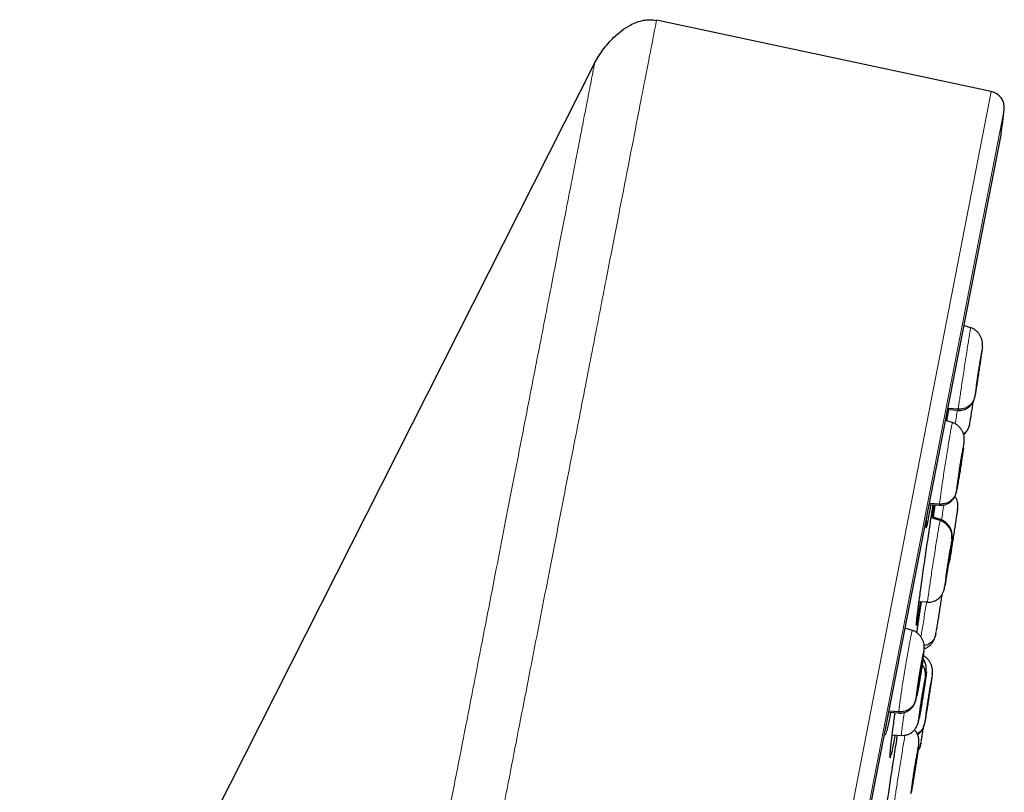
# Model space of a CAD drawing. Header units: millimetres. Extents: x 8 to 2385, y 12 to 2606.
# Tile 154 of 156: x 1646 to 1676, y 1887 to 1911. Entities that reach past the tile are written whole.
import ezdxf

# ---------------------------------------------------------------- set-up
doc = ezdxf.new("R2010")
doc.units = ezdxf.units.MM

msp = doc.modelspace()

# ---------------------------------------------------------------- linework, layer by layer
at = {"color": 7, "linetype": 'Continuous', "lineweight": 30}
for p, q in [((1675.769, 1908.444), (1665.578, 1910.611)), ((1663.694, 1909.305), (1630.677, 1844.01)), ((1658.607, 1817.304), (1676.066, 1907.123)), ((1675.139, 1901.25), (1674.937, 1901.315)), ((1675.138, 1901.244), (1675.139, 1901.25)), ((1675.451, 1900.358), (1675.45, 1900.346)), ((1674.415, 1898.416), (1674.461, 1898.756)), ((1674.443, 1898.758), (1674.757, 1898.736)), ((1674.76, 1898.766), (1674.447, 1898.788)), ((1674.399, 1898.419), (1674.423, 1898.606)), ((1674.757, 1898.742), (1674.756, 1898.736)), ((1674.583, 1898.36), (1674.376, 1898.427)), ((1674.582, 1898.354), (1674.585, 1898.36)), ((1674.943, 1897.762), (1674.944, 1897.79)), ((1674.894, 1897.468), (1674.894, 1897.456)), ((1674.674, 1896.095), (1674.659, 1896.112)), ((1673.879, 1895.869), (1674.195, 1895.847)), ((1674.193, 1895.878), (1673.885, 1895.9)), ((1674.01, 1895.48), (1674.062, 1895.856)), ((1674.196, 1895.853), (1674.193, 1895.847)), ((1674.208, 1895.378), (1673.938, 1895.464)), ((1674.217, 1895.412), (1673.944, 1895.501)), ((1674.512, 1894.195), (1674.462, 1894.055)), ((1674.478, 1894.101), (1674.516, 1894.201)), ((1674.391, 1893.634), (1674.388, 1893.622)), ((1673.506, 1891.963), (1673.644, 1892.91)), ((1673.572, 1892.916), (1673.827, 1892.898)), ((1673.488, 1892.222), (1673.488, 1892.226)), ((1673.365, 1892.029), (1673.146, 1892.1)), ((1673.364, 1892.023), (1673.368, 1892.029)), ((1673.724, 1891.431), (1673.727, 1891.48)), ((1673.672, 1891.138), (1673.672, 1891.126)), ((1673.927, 1890.404), (1673.926, 1890.393)), ((1672.649, 1889.541), (1672.958, 1889.52)), ((1672.955, 1889.551), (1672.655, 1889.572)), ((1672.962, 1889.525), (1672.958, 1889.519)), ((1673.614, 1889.628), (1673.605, 1889.629)), ((1673.575, 1889.362), (1673.545, 1889.283)), ((1672.754, 1888.857), (1673.034, 1888.837)), ((1673.561, 1888.559), (1673.563, 1888.586)), ((1673.512, 1888.265), (1673.512, 1888.254))]:
    msp.add_line(p, q, dxfattribs=at)
at = {"color": 252, "linetype": 'Continuous', "lineweight": 0}
for p, q in [((1657.837, 1816.19), (1675.769, 1908.444)), ((1676.162, 1907.895), (1658.406, 1816.552)), ((1658.599, 1817.27), (1676.072, 1907.158)), ((1674.355, 1893.388), (1674.344, 1893.33))]:
    msp.add_line(p, q, dxfattribs=at)
at = {"color": 7, "linetype": 'Continuous', "lineweight": 30}
for centre, radius, start, end in [((1675.665, 1907.955), 0.5, 353.0949, 78), ((1029.332, 1986.229), 651.556, 353.029522, 353.094856), ((1675.576, 1907.218), 0.5, 349, 353.0295)]:
    msp.add_arc(centre, radius, start, end, dxfattribs=at)
at = {"color": 252, "linetype": 'Continuous', "lineweight": 0}
for points, knots in [([(1665.578, 1910.611), (1665.574, 1910.588), (1665.565, 1910.544), (1665.495, 1910.183), (1665.383, 1909.608), (1665.226, 1908.802), (1665.027, 1907.775), (1664.785, 1906.529), (1664.501, 1905.071), (1664.178, 1903.41), (1663.817, 1901.552), (1663.42, 1899.508), (1662.988, 1897.287), (1662.524, 1894.9), (1662.031, 1892.361), (1661.51, 1889.681), (1660.964, 1886.873), (1660.396, 1883.953), (1659.809, 1880.934), (1659.206, 1877.832), (1658.59, 1874.661), (1657.964, 1871.439), (1657.331, 1868.182), (1656.694, 1864.904), (1656.056, 1861.624), (1655.421, 1858.358), (1654.792, 1855.121), (1654.172, 1851.93), (1653.563, 1848.801), (1652.97, 1845.75), (1652.395, 1842.791), (1651.841, 1839.941), (1651.311, 1837.213), (1650.807, 1834.62), (1650.332, 1832.177), (1649.888, 1829.894), (1649.478, 1827.784), (1649.104, 1825.857), (1648.766, 1824.122), (1648.469, 1822.592), (1648.209, 1821.256), (1648.072, 1820.548), (1648.003, 1820.194)], [0, 0, 0, 0, 0.025, 0.05, 0.075, 0.1, 0.125, 0.15, 0.175, 0.2, 0.225, 0.25, 0.275, 0.3, 0.325, 0.35, 0.375, 0.4, 0.425, 0.45, 0.475, 0.5, 0.525, 0.55, 0.575, 0.6, 0.625, 0.65, 0.675, 0.7, 0.725, 0.75, 0.775, 0.8, 0.825, 0.85, 0.875, 0.9, 0.925, 0.95, 0.975, 1, 1, 1, 1]), ([(1646.546, 1821.084), (1646.584, 1821.28), (1646.661, 1821.673), (1646.792, 1822.347), (1646.934, 1823.078), (1647.089, 1823.874), (1647.254, 1824.726), (1647.43, 1825.632), (1647.616, 1826.589), (1647.813, 1827.602), (1648.022, 1828.676), (1648.242, 1829.811), (1648.474, 1831.006), (1648.716, 1832.252), (1648.968, 1833.547), (1649.228, 1834.882), (1649.494, 1836.253), (1649.767, 1837.658), (1650.048, 1839.102), (1650.338, 1840.592), (1650.636, 1842.127), (1650.943, 1843.706), (1651.256, 1845.317), (1651.575, 1846.958), (1651.897, 1848.616), (1652.223, 1850.289), (1652.55, 1851.974), (1652.881, 1853.678), (1653.218, 1855.409), (1653.559, 1857.165), (1653.905, 1858.943), (1654.252, 1860.729), (1654.6, 1862.521), (1654.947, 1864.304), (1655.291, 1866.076), (1655.633, 1867.833), (1655.973, 1869.583), (1656.313, 1871.334), (1656.653, 1873.082), (1656.992, 1874.825), (1657.327, 1876.551), (1657.659, 1878.256), (1657.984, 1879.929), (1658.303, 1881.567), (1658.614, 1883.169), (1658.92, 1884.743), (1659.222, 1886.296), (1659.519, 1887.825), (1659.811, 1889.327), (1660.095, 1890.789), (1660.371, 1892.21), (1660.637, 1893.579), (1660.893, 1894.894), (1661.138, 1896.155), (1661.374, 1897.368), (1661.601, 1898.538), (1661.82, 1899.663), (1662.029, 1900.739), (1662.227, 1901.759), (1662.414, 1902.719), (1662.588, 1903.614), (1662.749, 1904.443), (1662.898, 1905.206), (1663.034, 1905.907), (1663.158, 1906.547), (1663.271, 1907.125), (1663.37, 1907.639), (1663.457, 1908.086), (1663.531, 1908.464), (1663.591, 1908.772), (1663.637, 1909.01), (1663.67, 1909.179), (1663.69, 1909.285), (1663.693, 1909.298), (1663.694, 1909.305)], [0, 0, 0, 0, 0.013945, 0.02789, 0.041835, 0.055781, 0.069728, 0.083426, 0.097126, 0.110826, 0.124528, 0.138481, 0.152437, 0.166395, 0.180356, 0.194319, 0.208035, 0.221754, 0.235476, 0.249202, 0.263181, 0.277165, 0.291153, 0.305146, 0.319147, 0.332905, 0.346672, 0.360448, 0.374234, 0.388281, 0.402337, 0.416398, 0.430461, 0.444524, 0.458331, 0.472132, 0.485923, 0.499702, 0.513718, 0.527724, 0.541722, 0.555714, 0.569704, 0.583443, 0.597184, 0.610928, 0.624677, 0.638684, 0.652696, 0.666713, 0.680732, 0.694752, 0.708523, 0.722296, 0.73607, 0.749845, 0.763872, 0.777899, 0.791927, 0.805955, 0.819984, 0.833763, 0.847543, 0.861323, 0.875104, 0.88909, 0.903078, 0.917066, 0.931055, 0.945045, 0.958784, 0.972523, 0.986262, 1, 1, 1, 1]), ([(1674.76, 1898.766), (1674.763, 1898.789), (1674.769, 1898.834), (1674.788, 1898.962), (1674.812, 1899.125), (1674.841, 1899.322), (1674.874, 1899.545), (1674.91, 1899.784), (1674.948, 1900.032), (1674.986, 1900.278), (1675.022, 1900.513), (1675.056, 1900.73), (1675.085, 1900.917), (1675.109, 1901.069), (1675.126, 1901.177), (1675.136, 1901.237), (1675.137, 1901.242), (1675.138, 1901.244)], [0, 0, 0, 0, 0.069144, 0.138191, 0.207269, 0.276323, 0.345368, 0.414355, 0.483308, 0.55235, 0.621391, 0.690339, 0.759326, 0.828371, 0.897425, 0.966504, 1, 1, 1, 1]), ([(1675.269, 1899.164), (1675.272, 1899.184), (1675.277, 1899.224), (1675.295, 1899.344), (1675.318, 1899.499), (1675.346, 1899.683), (1675.376, 1899.882), (1675.406, 1900.083), (1675.436, 1900.271), (1675.461, 1900.435), (1675.481, 1900.564), (1675.495, 1900.647), (1675.501, 1900.683), (1675.498, 1900.663), (1675.497, 1900.652)], [0, 0, 0, 0, 0.083336, 0.166669, 0.250003, 0.333337, 0.416668, 0.499999, 0.583332, 0.66666, 0.749995, 0.83333, 0.916665, 1, 1, 1, 1]), ([(1675.272, 1899.176), (1675.27, 1899.162), (1675.265, 1899.132), (1675.268, 1899.153), (1675.269, 1899.164)], [0, 0, 0, 0, 0.4816525, 1, 1, 1, 1]), ([(1674.756, 1898.736), (1674.756, 1898.735), (1674.754, 1898.727), (1674.757, 1898.748), (1674.76, 1898.766)], [0, 0, 0, 0, 0.125154, 1, 1, 1, 1]), ([(1674.672, 1898.324), (1674.681, 1898.378), (1674.699, 1898.495), (1674.722, 1898.641), (1674.736, 1898.731), (1674.738, 1898.741)], [0, 0, 0, 0, 0.42918, 0.934851, 1, 1, 1, 1]), ([(1674.193, 1895.878), (1674.196, 1895.901), (1674.2, 1895.947), (1674.217, 1896.075), (1674.239, 1896.238), (1674.267, 1896.435), (1674.3, 1896.658), (1674.336, 1896.897), (1674.375, 1897.145), (1674.414, 1897.391), (1674.452, 1897.626), (1674.488, 1897.842), (1674.519, 1898.028), (1674.546, 1898.18), (1674.566, 1898.287), (1674.579, 1898.347), (1674.581, 1898.352), (1674.582, 1898.354)], [0, 0, 0, 0, 0.069129, 0.138163, 0.207227, 0.276268, 0.345299, 0.414273, 0.483212, 0.552242, 0.621268, 0.690202, 0.759174, 0.828206, 0.897246, 0.966312, 1, 1, 1, 1]), ([(1674.706, 1896.276), (1674.708, 1896.296), (1674.712, 1896.336), (1674.728, 1896.456), (1674.75, 1896.611), (1674.778, 1896.795), (1674.808, 1896.994), (1674.84, 1897.194), (1674.87, 1897.383), (1674.898, 1897.547), (1674.92, 1897.675), (1674.936, 1897.757), (1674.944, 1897.793), (1674.943, 1897.772), (1674.943, 1897.762)], [0, 0, 0, 0, 0.083333, 0.166663, 0.249999, 0.333335, 0.416669, 0.499998, 0.58333, 0.666662, 0.749996, 0.83333, 0.916664, 1, 1, 1, 1]), ([(1674.943, 1897.762), (1674.941, 1897.742), (1674.937, 1897.705), (1674.925, 1897.623), (1674.92, 1897.584)], [0, 0, 0, 0, 0.519906, 1, 1, 1, 1]), ([(1674.724, 1896.339), (1674.72, 1896.32), (1674.711, 1896.272), (1674.704, 1896.246), (1674.705, 1896.266), (1674.706, 1896.276)], [0, 0, 0, 0, 0.235464, 0.617726, 1, 1, 1, 1]), ([(1674.193, 1895.847), (1674.193, 1895.846), (1674.19, 1895.838), (1674.192, 1895.859), (1674.193, 1895.878)], [0, 0, 0, 0, 0.130863, 1, 1, 1, 1]), ([(1674.254, 1895.4), (1674.265, 1895.475), (1674.288, 1895.627), (1674.312, 1895.779), (1674.322, 1895.846), (1674.323, 1895.853)], [0, 0, 0, 0, 0.461477, 0.941258, 1, 1, 1, 1]), ([(1673.8, 1895.189), (1673.795, 1895.173), (1673.786, 1895.142), (1673.781, 1895.15), (1673.782, 1895.187), (1673.783, 1895.199)], [0, 0, 0, 0, 0.405269, 0.810541, 1, 1, 1, 1]), ([(1673.828, 1892.9), (1673.827, 1892.901), (1673.826, 1892.904), (1673.833, 1892.965), (1673.847, 1893.07), (1673.868, 1893.219), (1673.895, 1893.404), (1673.927, 1893.618), (1673.962, 1893.852), (1674, 1894.097), (1674.038, 1894.345), (1674.076, 1894.586), (1674.112, 1894.81), (1674.144, 1895.009), (1674.172, 1895.175), (1674.194, 1895.306), (1674.203, 1895.354), (1674.208, 1895.378)], [0, 0, 0, 0, 0.052809, 0.120507, 0.188181, 0.255846, 0.323454, 0.391027, 0.458689, 0.526351, 0.593923, 0.661532, 0.729197, 0.796871, 0.86457, 0.932238, 1, 1, 1, 1]), ([(1674.208, 1895.378), (1674.211, 1895.397), (1674.216, 1895.42), (1674.216, 1895.412), (1674.216, 1895.411)], [0, 0, 0, 0, 0.813845, 1, 1, 1, 1]), ([(1674.344, 1893.33), (1674.342, 1893.319), (1674.337, 1893.296), (1674.34, 1893.33), (1674.351, 1893.409), (1674.369, 1893.536), (1674.393, 1893.698), (1674.421, 1893.885), (1674.452, 1894.086), (1674.483, 1894.285), (1674.512, 1894.47), (1674.538, 1894.626), (1674.558, 1894.749), (1674.566, 1894.791), (1674.57, 1894.812)], [0, 0, 0, 0, 0.083336, 0.16667, 0.250005, 0.333339, 0.416673, 0.500003, 0.583336, 0.666668, 0.750003, 0.833337, 0.916667, 1, 1, 1, 1]), ([(1673.628, 1891.834), (1673.637, 1891.891), (1673.657, 1892.009), (1673.692, 1892.224), (1673.73, 1892.46), (1673.767, 1892.693), (1673.79, 1892.842), (1673.8, 1892.909)], [0, 0, 0, 0, 0.196207, 0.406556, 0.616876, 0.827021, 1, 1, 1, 1]), ([(1673.495, 1892.217), (1673.492, 1892.206), (1673.487, 1892.18), (1673.484, 1892.183), (1673.487, 1892.207), (1673.487, 1892.208)], [0, 0, 0, 0, 0.4215, 0.973332, 1, 1, 1, 1]), ([(1672.955, 1889.551), (1672.957, 1889.574), (1672.96, 1889.62), (1672.975, 1889.749), (1672.997, 1889.912), (1673.025, 1890.109), (1673.058, 1890.331), (1673.095, 1890.571), (1673.136, 1890.818), (1673.177, 1891.064), (1673.217, 1891.298), (1673.256, 1891.514), (1673.291, 1891.7), (1673.32, 1891.851), (1673.344, 1891.957), (1673.359, 1892.017), (1673.363, 1892.021), (1673.364, 1892.023)], [0, 0, 0, 0, 0.069115, 0.138137, 0.207189, 0.276216, 0.345235, 0.414196, 0.483122, 0.552139, 0.621153, 0.690074, 0.759033, 0.828052, 0.897079, 0.966132, 1, 1, 1, 1]), ([(1673.473, 1889.948), (1673.474, 1889.968), (1673.477, 1890.008), (1673.492, 1890.129), (1673.514, 1890.284), (1673.542, 1890.468), (1673.573, 1890.666), (1673.607, 1890.866), (1673.639, 1891.055), (1673.669, 1891.218), (1673.694, 1891.345), (1673.713, 1891.427), (1673.724, 1891.462), (1673.724, 1891.442), (1673.724, 1891.431)], [0, 0, 0, 0, 0.083334, 0.166666, 0.249999, 0.333329, 0.416665, 0.5, 0.583333, 0.666663, 0.75, 0.833335, 0.916666, 1, 1, 1, 1]), ([(1673.724, 1891.431), (1673.723, 1891.417), (1673.721, 1891.39), (1673.712, 1891.311), (1673.699, 1891.217), (1673.688, 1891.14), (1673.683, 1891.104)], [0, 0, 0, 0, 0.257758, 0.514635, 0.77142, 1, 1, 1, 1]), ([(1673.74, 1889.212), (1673.743, 1889.232), (1673.749, 1889.271), (1673.767, 1889.392), (1673.791, 1889.546), (1673.819, 1889.73), (1673.85, 1889.929), (1673.881, 1890.129), (1673.911, 1890.318), (1673.937, 1890.482), (1673.958, 1890.61), (1673.971, 1890.693), (1673.977, 1890.729), (1673.975, 1890.709), (1673.973, 1890.699)], [0, 0, 0, 0, 0.083336, 0.166671, 0.250006, 0.333341, 0.416672, 0.500004, 0.583338, 0.666666, 0.750003, 0.833337, 0.916667, 1, 1, 1, 1]), ([(1673.575, 1889.362), (1673.569, 1889.331), (1673.557, 1889.269), (1673.548, 1889.239), (1673.547, 1889.259), (1673.554, 1889.33), (1673.569, 1889.448), (1673.591, 1889.604), (1673.619, 1889.787), (1673.65, 1889.986), (1673.683, 1890.187), (1673.714, 1890.374), (1673.743, 1890.54), (1673.758, 1890.619), (1673.765, 1890.658)], [0, 0, 0, 0, 0.083336, 0.16667, 0.250005, 0.333339, 0.416673, 0.500003, 0.583336, 0.666668, 0.750003, 0.833337, 0.916667, 1, 1, 1, 1]), ([(1673.508, 1890.061), (1673.506, 1890.054), (1673.499, 1890.019), (1673.488, 1889.971), (1673.478, 1889.932), (1673.472, 1889.92), (1673.472, 1889.938), (1673.473, 1889.948)], [0, 0, 0, 0, 0.05636, 0.292159, 0.528027, 0.763726, 1, 1, 1, 1]), ([(1672.958, 1889.519), (1672.958, 1889.518), (1672.954, 1889.511), (1672.955, 1889.532), (1672.955, 1889.551)], [0, 0, 0, 0, 0.136213, 1, 1, 1, 1]), ([(1673.035, 1888.842), (1673.034, 1888.84), (1673.031, 1888.832), (1673.032, 1888.864), (1673.039, 1888.942), (1673.055, 1889.067), (1673.077, 1889.233), (1673.1, 1889.391), (1673.116, 1889.499), (1673.121, 1889.533)], [0, 0, 0, 0, 0.047092, 0.222138, 0.397162, 0.572039, 0.746823, 0.921838, 1, 1, 1, 1]), ([(1673.743, 1889.223), (1673.741, 1889.209), (1673.736, 1889.18), (1673.739, 1889.201), (1673.74, 1889.212)], [0, 0, 0, 0, 0.479872, 1, 1, 1, 1]), ([(1672.588, 1888.976), (1672.579, 1888.943), (1672.561, 1888.876), (1672.543, 1888.841), (1672.533, 1888.859), (1672.53, 1888.896), (1672.532, 1888.939), (1672.532, 1888.941)], [0, 0, 0, 0, 0.243514, 0.490209, 0.736907, 0.983961, 1, 1, 1, 1]), ([(1672.806, 1886.676), (1672.808, 1886.699), (1672.813, 1886.745), (1672.83, 1886.873), (1672.853, 1887.036), (1672.882, 1887.233), (1672.916, 1887.456), (1672.953, 1887.695), (1672.992, 1887.943), (1673.032, 1888.188), (1673.071, 1888.424), (1673.107, 1888.637), (1673.131, 1888.779), (1673.141, 1888.836), (1673.143, 1888.844)], [0, 0, 0, 0, 0.089755, 0.179388, 0.269059, 0.358699, 0.448328, 0.537881, 0.62739, 0.717015, 0.806638, 0.89614, 0.985692, 1, 1, 1, 1]), ([(1673.32, 1887.074), (1673.322, 1887.094), (1673.327, 1887.134), (1673.343, 1887.254), (1673.366, 1887.409), (1673.394, 1887.593), (1673.425, 1887.792), (1673.457, 1887.992), (1673.488, 1888.18), (1673.516, 1888.344), (1673.539, 1888.472), (1673.555, 1888.554), (1673.563, 1888.59), (1673.562, 1888.57), (1673.561, 1888.559)], [0, 0, 0, 0, 0.083333, 0.166663, 0.249999, 0.333334, 0.416669, 0.499998, 0.58333, 0.666662, 0.749996, 0.83333, 0.916664, 1, 1, 1, 1]), ([(1673.561, 1888.559), (1673.56, 1888.546), (1673.557, 1888.519), (1673.549, 1888.464), (1673.546, 1888.437)], [0, 0, 0, 0, 0.50159, 1, 1, 1, 1]), ([(1672.723, 1888.254), (1672.717, 1888.228), (1672.703, 1888.169), (1672.69, 1888.139), (1672.684, 1888.158), (1672.684, 1888.196), (1672.687, 1888.24), (1672.687, 1888.243)], [0, 0, 0, 0, 0.204941, 0.463432, 0.721925, 0.980633, 1, 1, 1, 1]), ([(1673.331, 1887.102), (1673.328, 1887.087), (1673.322, 1887.058), (1673.318, 1887.047), (1673.319, 1887.065), (1673.32, 1887.074)], [0, 0, 0, 0, 0.3332143, 0.666193, 1, 1, 1, 1])]:
    msp.add_open_spline(points, degree=3, knots=knots, dxfattribs=at)
at = {"color": 7, "linetype": 'Continuous', "lineweight": 30}
for points, knots in [([(1663.694, 1909.305), (1663.732, 1909.375), (1663.809, 1909.516), (1663.947, 1909.716), (1664.1, 1909.908), (1664.286, 1910.104), (1664.509, 1910.298), (1664.747, 1910.453), (1664.974, 1910.558), (1665.173, 1910.615), (1665.379, 1910.638), (1665.51, 1910.619), (1665.578, 1910.609)], [0, 0, 0, 0, 0.098363, 0.197457, 0.298614, 0.400433, 0.529873, 0.661655, 0.748179, 0.836549, 0.916705, 1, 1, 1, 1]), ([(1675.498, 1900.659), (1675.501, 1900.693), (1675.507, 1900.761), (1675.494, 1900.855), (1675.467, 1900.942), (1675.424, 1901.025), (1675.368, 1901.101), (1675.301, 1901.167), (1675.225, 1901.221), (1675.168, 1901.243), (1675.14, 1901.254)], [0, 0, 0, 0, 0.141103, 0.281513, 0.414395, 0.53612, 0.651519, 0.765907, 0.881998, 1, 1, 1, 1]), ([(1675.497, 1900.652), (1675.494, 1900.632), (1675.488, 1900.592), (1675.471, 1900.472), (1675.447, 1900.317), (1675.42, 1900.134), (1675.39, 1899.935), (1675.359, 1899.734), (1675.33, 1899.546), (1675.305, 1899.38), (1675.285, 1899.257), (1675.274, 1899.188), (1675.272, 1899.176), (1675.272, 1899.176)], [0, 0, 0, 0, 0.099297, 0.198591, 0.297891, 0.397191, 0.49649, 0.595783, 0.695079, 0.794376, 0.893675, 0.992973, 1, 1, 1, 1]), ([(1675.316, 1899.47), (1675.317, 1899.479), (1675.319, 1899.495), (1675.328, 1899.557), (1675.341, 1899.645), (1675.357, 1899.75), (1675.37, 1899.835), (1675.383, 1899.923), (1675.397, 1900.01), (1675.41, 1900.094), (1675.421, 1900.17), (1675.432, 1900.236), (1675.443, 1900.306), (1675.45, 1900.349), (1675.451, 1900.353), (1675.451, 1900.354)], [0, 0, 0, 0, 0.069148, 0.138139, 0.276004, 0.345099, 0.413894, 0.482653, 0.551558, 0.620459, 0.68921, 0.757999, 0.827091, 0.964958, 1, 1, 1, 1]), ([(1675.45, 1900.346), (1675.449, 1900.338), (1675.447, 1900.322), (1675.438, 1900.26), (1675.424, 1900.172), (1675.409, 1900.067), (1675.396, 1899.982), (1675.382, 1899.894), (1675.369, 1899.807), (1675.356, 1899.723), (1675.344, 1899.647), (1675.334, 1899.581), (1675.323, 1899.508), (1675.319, 1899.483), (1675.316, 1899.466)], [0, 0, 0, 0, 0.071659, 0.143156, 0.286029, 0.357633, 0.428926, 0.500182, 0.571589, 0.642992, 0.71424, 0.785526, 0.857128, 1, 1, 1, 1]), ([(1675.315, 1899.463), (1675.315, 1899.461), (1675.314, 1899.456), (1675.315, 1899.464), (1675.316, 1899.47)], [0, 0, 0, 0, 0.330182, 1, 1, 1, 1]), ([(1674.756, 1898.732), (1674.781, 1898.731), (1674.833, 1898.73), (1674.914, 1898.745), (1674.997, 1898.774), (1675.076, 1898.821), (1675.136, 1898.877), (1675.178, 1898.929), (1675.205, 1898.969), (1675.226, 1899.009), (1675.249, 1899.065), (1675.261, 1899.113), (1675.267, 1899.146), (1675.269, 1899.159)], [0, 0, 0, 0, 0.0902183, 0.182979, 0.2830153, 0.3958168, 0.5135527, 0.5706747, 0.6266163, 0.6834645, 0.7448193, 0.8980319, 1, 1, 1, 1]), ([(1675.269, 1899.164), (1675.253, 1899.107), (1675.223, 1898.993), (1675.101, 1898.859), (1674.941, 1898.772), (1674.82, 1898.768), (1674.76, 1898.766)], [0, 0, 0, 0, 0.251412, 0.500796, 0.749393, 1, 1, 1, 1]), ([(1674.458, 1898.757), (1674.456, 1898.742), (1674.442, 1898.638), (1674.426, 1898.521), (1674.414, 1898.438), (1674.411, 1898.416)], [0, 0, 0, 0, 0.112795, 0.762035, 1, 1, 1, 1]), ([(1675.125, 1898.383), (1675.125, 1898.388), (1675.13, 1898.415), (1675.146, 1898.511), (1675.17, 1898.663), (1675.197, 1898.834), (1675.215, 1898.953), (1675.223, 1899.005)], [0, 0, 0, 0, 0.058736, 0.307054, 0.55537, 0.803685, 1, 1, 1, 1]), ([(1674.946, 1897.79), (1674.948, 1897.823), (1674.951, 1897.889), (1674.935, 1897.98), (1674.906, 1898.064), (1674.863, 1898.145), (1674.807, 1898.217), (1674.742, 1898.28), (1674.668, 1898.331), (1674.613, 1898.353), (1674.585, 1898.363)], [0, 0, 0, 0, 0.14209, 0.283152, 0.416173, 0.538242, 0.654047, 0.768251, 0.883395, 1, 1, 1, 1]), ([(1675.109, 1898.312), (1675.095, 1898.262), (1675.064, 1898.156), (1674.987, 1898.054), (1674.926, 1898.024), (1674.919, 1898.02)], [0, 0, 0, 0, 0.441667, 0.929893, 1, 1, 1, 1]), ([(1674.927, 1897.997), (1674.928, 1897.998), (1674.955, 1898.015), (1674.996, 1898.061), (1675.049, 1898.134), (1675.09, 1898.219), (1675.105, 1898.282), (1675.112, 1898.314)], [0, 0, 0, 0, 0.009104, 0.249188, 0.497406, 0.749063, 1, 1, 1, 1]), ([(1675.112, 1898.311), (1675.114, 1898.323), (1675.117, 1898.337), (1675.121, 1898.363), (1675.122, 1898.367)], [0, 0, 0, 0, 0.864768, 1, 1, 1, 1]), ([(1674.92, 1897.584), (1674.92, 1897.581), (1674.914, 1897.54), (1674.897, 1897.423), (1674.871, 1897.243), (1674.84, 1897.043), (1674.809, 1896.843), (1674.778, 1896.654), (1674.751, 1896.493), (1674.732, 1896.384), (1674.726, 1896.349), (1674.724, 1896.339)], [0, 0, 0, 0, 0.01026, 0.144302, 0.278344, 0.412383, 0.546415, 0.680451, 0.814487, 0.948526, 1, 1, 1, 1]), ([(1674.922, 1897.598), (1674.926, 1897.625), (1674.934, 1897.682), (1674.942, 1897.751), (1674.945, 1897.78), (1674.947, 1897.795)], [0, 0, 0, 0, 0.294086, 0.644855, 1, 1, 1, 1]), ([(1674.755, 1896.581), (1674.755, 1896.589), (1674.757, 1896.606), (1674.765, 1896.668), (1674.778, 1896.756), (1674.793, 1896.861), (1674.806, 1896.946), (1674.819, 1897.034), (1674.833, 1897.121), (1674.847, 1897.205), (1674.859, 1897.281), (1674.871, 1897.347), (1674.883, 1897.417), (1674.891, 1897.459), (1674.893, 1897.463), (1674.893, 1897.464)], [0, 0, 0, 0, 0.069136, 0.138118, 0.275962, 0.345043, 0.413823, 0.482569, 0.55146, 0.620346, 0.68908, 0.75785, 0.826927, 0.964771, 1, 1, 1, 1]), ([(1674.894, 1897.456), (1674.893, 1897.448), (1674.891, 1897.431), (1674.883, 1897.369), (1674.871, 1897.281), (1674.855, 1897.176), (1674.843, 1897.091), (1674.829, 1897.003), (1674.815, 1896.916), (1674.802, 1896.833), (1674.789, 1896.756), (1674.778, 1896.691), (1674.765, 1896.618), (1674.76, 1896.593), (1674.757, 1896.577)], [0, 0, 0, 0, 0.071661, 0.143162, 0.28604, 0.357643, 0.428935, 0.500191, 0.571598, 0.642999, 0.714242, 0.785523, 0.857122, 1, 1, 1, 1]), ([(1674.755, 1896.573), (1674.755, 1896.572), (1674.753, 1896.567), (1674.754, 1896.575), (1674.755, 1896.581)], [0, 0, 0, 0, 0.331473, 1, 1, 1, 1]), ([(1674.193, 1895.843), (1674.218, 1895.843), (1674.27, 1895.841), (1674.349, 1895.856), (1674.431, 1895.884), (1674.51, 1895.93), (1674.569, 1895.983), (1674.611, 1896.033), (1674.638, 1896.071), (1674.66, 1896.111), (1674.685, 1896.166), (1674.7, 1896.22), (1674.712, 1896.271), (1674.718, 1896.308), (1674.721, 1896.323)], [0, 0, 0, 0, 0.079073, 0.159832, 0.245842, 0.341797, 0.441978, 0.490759, 0.538861, 0.588348, 0.642596, 0.780672, 0.906898, 1, 1, 1, 1]), ([(1674.706, 1896.276), (1674.69, 1896.218), (1674.658, 1896.104), (1674.536, 1895.97), (1674.375, 1895.883), (1674.254, 1895.88), (1674.193, 1895.878)], [0, 0, 0, 0, 0.250916, 0.500566, 0.749544, 1, 1, 1, 1]), ([(1674.726, 1895.565), (1674.727, 1895.576), (1674.738, 1895.646), (1674.749, 1895.75), (1674.752, 1895.875), (1674.735, 1895.973), (1674.712, 1896.039), (1674.682, 1896.082), (1674.673, 1896.094)], [0, 0, 0, 0, 0.052255, 0.32049, 0.5623, 0.770055, 0.933765, 1, 1, 1, 1]), ([(1673.592, 1893.07), (1673.603, 1893.145), (1673.625, 1893.312), (1673.665, 1893.596), (1673.709, 1893.91), (1673.754, 1894.23), (1673.8, 1894.544), (1673.844, 1894.846), (1673.886, 1895.125), (1673.924, 1895.374), (1673.957, 1895.586), (1673.985, 1895.754), (1673.997, 1895.826), (1674.003, 1895.86)], [0, 0, 0, 0, 0.0759948, 0.1690515, 0.2621082, 0.3552113, 0.448314, 0.5413822, 0.6344498, 0.727417, 0.8203837, 0.9132283, 1, 1, 1, 1]), ([(1673.919, 1895.866), (1673.917, 1895.854), (1673.902, 1895.755), (1673.876, 1895.6), (1673.844, 1895.411), (1673.818, 1895.268), (1673.806, 1895.215), (1673.8, 1895.189)], [0, 0, 0, 0, 0.032884, 0.27484, 0.516794, 0.758397, 1, 1, 1, 1]), ([(1674.018, 1895.859), (1674.017, 1895.85), (1674.014, 1895.813), (1673.999, 1895.694), (1673.985, 1895.574), (1673.975, 1895.496), (1673.974, 1895.491)], [0, 0, 0, 0, 0.141555, 0.556453, 0.971353, 1, 1, 1, 1]), ([(1673.783, 1895.199), (1673.783, 1895.209), (1673.783, 1895.241), (1673.791, 1895.341), (1673.803, 1895.453), (1673.808, 1895.506)], [0, 0, 0, 0, 0.218412, 0.628349, 1, 1, 1, 1]), ([(1674.523, 1894.244), (1674.524, 1894.247), (1674.526, 1894.261), (1674.538, 1894.338), (1674.558, 1894.469), (1674.584, 1894.637), (1674.614, 1894.828), (1674.645, 1895.03), (1674.675, 1895.227), (1674.702, 1895.407), (1674.725, 1895.559), (1674.742, 1895.669), (1674.752, 1895.736), (1674.752, 1895.737), (1674.752, 1895.738)], [0, 0, 0, 0, 0.022855, 0.1116864, 0.2005182, 0.28935, 0.3781815, 0.4670081, 0.5558382, 0.644668, 0.7334996, 0.8223326, 0.9111662, 1, 1, 1, 1]), ([(1673.784, 1895.202), (1673.783, 1895.203), (1673.783, 1895.204), (1673.784, 1895.211), (1673.784, 1895.216)], [0, 0, 0, 0, 0.472766, 1, 1, 1, 1]), ([(1674.57, 1894.812), (1674.572, 1894.872), (1674.576, 1894.992), (1674.502, 1895.162), (1674.378, 1895.303), (1674.264, 1895.353), (1674.208, 1895.378)], [0, 0, 0, 0, 0.24836, 0.499428, 0.750543, 1, 1, 1, 1]), ([(1674.571, 1894.815), (1674.573, 1894.837), (1674.579, 1894.896), (1674.576, 1894.983), (1674.557, 1895.077), (1674.522, 1895.157), (1674.475, 1895.228), (1674.416, 1895.293), (1674.353, 1895.346), (1674.287, 1895.389), (1674.24, 1895.407), (1674.216, 1895.416)], [0, 0, 0, 0, 0.098803, 0.275796, 0.426324, 0.548178, 0.645939, 0.731485, 0.816477, 0.906289, 1, 1, 1, 1]), ([(1674.57, 1894.812), (1674.572, 1894.823), (1674.577, 1894.845), (1674.574, 1894.812), (1674.563, 1894.732), (1674.545, 1894.606), (1674.521, 1894.444), (1674.493, 1894.256), (1674.462, 1894.056), (1674.431, 1893.857), (1674.402, 1893.671), (1674.377, 1893.517), (1674.361, 1893.42), (1674.356, 1893.392), (1674.355, 1893.388)], [0, 0, 0, 0, 0.089275, 0.178547, 0.267825, 0.357101, 0.446376, 0.535652, 0.624923, 0.7142, 0.803477, 0.892754, 0.982031, 1, 1, 1, 1]), ([(1674.388, 1893.625), (1674.388, 1893.626), (1674.388, 1893.629), (1674.393, 1893.67), (1674.403, 1893.738), (1674.412, 1893.804), (1674.424, 1893.879), (1674.436, 1893.962), (1674.449, 1894.05), (1674.463, 1894.138), (1674.476, 1894.223), (1674.493, 1894.329), (1674.508, 1894.418), (1674.519, 1894.481), (1674.522, 1894.498), (1674.524, 1894.507)], [0, 0, 0, 0, 0.032331, 0.170582, 0.239871, 0.308857, 0.377806, 0.446903, 0.515999, 0.584948, 0.653934, 0.723223, 0.861475, 0.930659, 1, 1, 1, 1]), ([(1674.526, 1894.514), (1674.524, 1894.498), (1674.521, 1894.474), (1674.511, 1894.403), (1674.502, 1894.338), (1674.491, 1894.262), (1674.478, 1894.179), (1674.465, 1894.092), (1674.451, 1894.004), (1674.438, 1893.919), (1674.421, 1893.813), (1674.406, 1893.724), (1674.396, 1893.66), (1674.392, 1893.643), (1674.391, 1893.634)], [0, 0, 0, 0, 0.142871, 0.214475, 0.285766, 0.357019, 0.428424, 0.499829, 0.571082, 0.642373, 0.713976, 0.856847, 0.928342, 1, 1, 1, 1]), ([(1674.524, 1894.507), (1674.525, 1894.513), (1674.527, 1894.523), (1674.526, 1894.518), (1674.526, 1894.516)], [0, 0, 0, 0, 0.651012, 1, 1, 1, 1]), ([(1674.515, 1894.194), (1674.516, 1894.2), (1674.517, 1894.206), (1674.52, 1894.225), (1674.52, 1894.227)], [0, 0, 0, 0, 0.900724, 1, 1, 1, 1]), ([(1674.341, 1893.31), (1674.343, 1893.323), (1674.346, 1893.338), (1674.351, 1893.367), (1674.352, 1893.372)], [0, 0, 0, 0, 0.824773, 1, 1, 1, 1]), ([(1673.487, 1892.208), (1673.488, 1892.227), (1673.491, 1892.266), (1673.505, 1892.388), (1673.525, 1892.556), (1673.549, 1892.739), (1673.572, 1892.913), (1673.586, 1893.017), (1673.592, 1893.07)], [0, 0, 0, 0, 0.185159, 0.379721, 0.574454, 0.769188, 0.884594, 1, 1, 1, 1]), ([(1673.827, 1892.895), (1673.856, 1892.895), (1673.916, 1892.894), (1674.003, 1892.913), (1674.086, 1892.946), (1674.161, 1892.995), (1674.224, 1893.057), (1674.277, 1893.131), (1674.318, 1893.217), (1674.334, 1893.28), (1674.341, 1893.312)], [0, 0, 0, 0, 0.116966, 0.232884, 0.349479, 0.470849, 0.598715, 0.731349, 0.865942, 1, 1, 1, 1]), ([(1674.097, 1892.007), (1674.098, 1892.013), (1674.105, 1892.051), (1674.124, 1892.162), (1674.152, 1892.333), (1674.183, 1892.528), (1674.214, 1892.729), (1674.244, 1892.922), (1674.265, 1893.061), (1674.273, 1893.121), (1674.275, 1893.133)], [0, 0, 0, 0, 0.029853, 0.184518, 0.339182, 0.493846, 0.648505, 0.803171, 0.957831, 1, 1, 1, 1]), ([(1673.61, 1892.913), (1673.607, 1892.897), (1673.591, 1892.793), (1673.566, 1892.634), (1673.536, 1892.444), (1673.513, 1892.309), (1673.499, 1892.232), (1673.496, 1892.219), (1673.495, 1892.217)], [0, 0, 0, 0, 0.043051, 0.269112, 0.495171, 0.720945, 0.946718, 1, 1, 1, 1]), ([(1673.729, 1891.479), (1673.73, 1891.512), (1673.73, 1891.576), (1673.713, 1891.664), (1673.683, 1891.746), (1673.639, 1891.823), (1673.584, 1891.893), (1673.52, 1891.952), (1673.448, 1892.001), (1673.395, 1892.022), (1673.368, 1892.032)], [0, 0, 0, 0, 0.1430607, 0.284665, 0.4176504, 0.5399435, 0.6560265, 0.7700537, 0.8844456, 1, 1, 1, 1]), ([(1674.077, 1891.912), (1674.063, 1891.863), (1674.035, 1891.76), (1673.917, 1891.642), (1673.805, 1891.573), (1673.737, 1891.568), (1673.727, 1891.567)], [0, 0, 0, 0, 0.295657, 0.62207, 0.947409, 1, 1, 1, 1]), ([(1673.729, 1891.482), (1673.731, 1891.482), (1673.762, 1891.489), (1673.821, 1891.517), (1673.895, 1891.565), (1673.958, 1891.63), (1674.011, 1891.71), (1674.054, 1891.804), (1674.071, 1891.876), (1674.08, 1891.912)], [0, 0, 0, 0, 0.006732, 0.144032, 0.294647, 0.461398, 0.639023, 0.820555, 1, 1, 1, 1]), ([(1674.08, 1891.911), (1674.083, 1891.93), (1674.087, 1891.952), (1674.093, 1891.986), (1674.094, 1891.992)], [0, 0, 0, 0, 0.834863, 1, 1, 1, 1]), ([(1673.684, 1891.114), (1673.687, 1891.131), (1673.695, 1891.188), (1673.707, 1891.272), (1673.718, 1891.364), (1673.727, 1891.441), (1673.729, 1891.472), (1673.73, 1891.488)], [0, 0, 0, 0, 0.09597, 0.317193, 0.541489, 0.768903, 1, 1, 1, 1]), ([(1673.974, 1890.705), (1673.977, 1890.739), (1673.984, 1890.807), (1673.971, 1890.901), (1673.945, 1890.987), (1673.902, 1891.071), (1673.846, 1891.147), (1673.78, 1891.213), (1673.73, 1891.245), (1673.705, 1891.261)], [0, 0, 0, 0, 0.16092, 0.321002, 0.472472, 0.611184, 0.742663, 0.873011, 1, 1, 1, 1]), ([(1673.683, 1891.104), (1673.682, 1891.099), (1673.676, 1891.056), (1673.661, 1890.957), (1673.639, 1890.813), (1673.615, 1890.663), (1673.59, 1890.513), (1673.569, 1890.391), (1673.555, 1890.316), (1673.549, 1890.28), (1673.546, 1890.261), (1673.543, 1890.249), (1673.54, 1890.231), (1673.535, 1890.201), (1673.526, 1890.154), (1673.517, 1890.107), (1673.511, 1890.077), (1673.508, 1890.063), (1673.508, 1890.061)], [0, 0, 0, 0, 0.013788, 0.14026, 0.267075, 0.394313, 0.521619, 0.648918, 0.720127, 0.738774, 0.757415, 0.776047, 0.77969, 0.811617, 0.875048, 0.938639, 0.987237, 1, 1, 1, 1]), ([(1673.524, 1890.253), (1673.525, 1890.261), (1673.526, 1890.278), (1673.533, 1890.34), (1673.546, 1890.428), (1673.561, 1890.533), (1673.575, 1890.618), (1673.589, 1890.706), (1673.603, 1890.793), (1673.618, 1890.876), (1673.631, 1890.952), (1673.644, 1891.018), (1673.657, 1891.087), (1673.667, 1891.13), (1673.67, 1891.134), (1673.67, 1891.134)], [0, 0, 0, 0, 0.069124, 0.138101, 0.275927, 0.344993, 0.413757, 0.482488, 0.551367, 0.62024, 0.688959, 0.757714, 0.826776, 0.964603, 1, 1, 1, 1]), ([(1673.672, 1891.126), (1673.672, 1891.118), (1673.67, 1891.101), (1673.663, 1891.039), (1673.651, 1890.951), (1673.635, 1890.846), (1673.622, 1890.761), (1673.608, 1890.673), (1673.593, 1890.586), (1673.579, 1890.503), (1673.565, 1890.426), (1673.553, 1890.361), (1673.539, 1890.289), (1673.533, 1890.264), (1673.528, 1890.248)], [0, 0, 0, 0, 0.071662, 0.143169, 0.286053, 0.357654, 0.428941, 0.500195, 0.571601, 0.643001, 0.714242, 0.785518, 0.857115, 1, 1, 1, 1]), ([(1673.765, 1890.658), (1673.765, 1890.71), (1673.765, 1890.815), (1673.719, 1890.929), (1673.67, 1890.975), (1673.664, 1890.98)], [0, 0, 0, 0, 0.465627, 0.936283, 1, 1, 1, 1]), ([(1673.774, 1890.691), (1673.777, 1890.723), (1673.787, 1890.818), (1673.788, 1890.912), (1673.768, 1891.021), (1673.735, 1891.107), (1673.7, 1891.153), (1673.692, 1891.165)], [0, 0, 0, 0, 0.177035, 0.543029, 0.727171, 0.933981, 1, 1, 1, 1]), ([(1673.765, 1890.658), (1673.772, 1890.689), (1673.784, 1890.75), (1673.793, 1890.781), (1673.794, 1890.761), (1673.786, 1890.69), (1673.771, 1890.572), (1673.749, 1890.416), (1673.721, 1890.233), (1673.69, 1890.034), (1673.658, 1889.833), (1673.626, 1889.646), (1673.598, 1889.48), (1673.583, 1889.401), (1673.575, 1889.362)], [0, 0, 0, 0, 0.083333, 0.166663, 0.249997, 0.333332, 0.416664, 0.499997, 0.583327, 0.666661, 0.749995, 0.83333, 0.916664, 1, 1, 1, 1]), ([(1673.973, 1890.699), (1673.971, 1890.679), (1673.965, 1890.639), (1673.947, 1890.519), (1673.923, 1890.364), (1673.894, 1890.18), (1673.864, 1889.982), (1673.832, 1889.781), (1673.803, 1889.593), (1673.776, 1889.428), (1673.757, 1889.304), (1673.745, 1889.235), (1673.743, 1889.223), (1673.743, 1889.223)], [0, 0, 0, 0, 0.099232, 0.198461, 0.297696, 0.396931, 0.496164, 0.595393, 0.694624, 0.793855, 0.893089, 0.992323, 1, 1, 1, 1]), ([(1673.601, 1889.571), (1673.6, 1889.57), (1673.598, 1889.568), (1673.601, 1889.602), (1673.606, 1889.644), (1673.614, 1889.703), (1673.624, 1889.773), (1673.636, 1889.852), (1673.649, 1889.937), (1673.663, 1890.025), (1673.682, 1890.141), (1673.701, 1890.25), (1673.717, 1890.341), (1673.723, 1890.375), (1673.726, 1890.392)], [0, 0, 0, 0, 0.100339, 0.175495, 0.250323, 0.325111, 0.40006, 0.475008, 0.549797, 0.624625, 0.699782, 0.849743, 0.924787, 1, 1, 1, 1]), ([(1673.742, 1890.444), (1673.741, 1890.436), (1673.74, 1890.42), (1673.734, 1890.375), (1673.726, 1890.317), (1673.716, 1890.247), (1673.705, 1890.168), (1673.691, 1890.083), (1673.677, 1889.995), (1673.659, 1889.879), (1673.64, 1889.77), (1673.624, 1889.679), (1673.618, 1889.645), (1673.614, 1889.628)], [0, 0, 0, 0, 0.083539, 0.166713, 0.249842, 0.333149, 0.416457, 0.499587, 0.582761, 0.6663, 0.832985, 0.916398, 1, 1, 1, 1]), ([(1673.726, 1890.392), (1673.729, 1890.405), (1673.735, 1890.433), (1673.74, 1890.456), (1673.74, 1890.451), (1673.74, 1890.449)], [0, 0, 0, 0, 0.37174, 0.742642, 1, 1, 1, 1]), ([(1673.788, 1889.517), (1673.789, 1889.526), (1673.792, 1889.542), (1673.801, 1889.604), (1673.815, 1889.692), (1673.831, 1889.797), (1673.844, 1889.881), (1673.858, 1889.969), (1673.871, 1890.057), (1673.884, 1890.14), (1673.896, 1890.217), (1673.907, 1890.283), (1673.918, 1890.353), (1673.925, 1890.395), (1673.926, 1890.4), (1673.926, 1890.401)], [0, 0, 0, 0, 0.069148, 0.138142, 0.276009, 0.345104, 0.413898, 0.482656, 0.551561, 0.620462, 0.689214, 0.758003, 0.827096, 0.964964, 1, 1, 1, 1]), ([(1673.926, 1890.393), (1673.924, 1890.385), (1673.922, 1890.368), (1673.913, 1890.306), (1673.899, 1890.218), (1673.883, 1890.114), (1673.87, 1890.029), (1673.856, 1889.941), (1673.843, 1889.854), (1673.829, 1889.77), (1673.817, 1889.693), (1673.807, 1889.628), (1673.795, 1889.555), (1673.791, 1889.53), (1673.788, 1889.513)], [0, 0, 0, 0, 0.071659, 0.143157, 0.286031, 0.357635, 0.428927, 0.500182, 0.571588, 0.642991, 0.714239, 0.785525, 0.857126, 1, 1, 1, 1]), ([(1673.527, 1890.244), (1673.526, 1890.243), (1673.524, 1890.238), (1673.524, 1890.247), (1673.524, 1890.253)], [0, 0, 0, 0, 0.332724, 1, 1, 1, 1]), ([(1673.473, 1889.948), (1673.456, 1889.891), (1673.423, 1889.777), (1673.299, 1889.643), (1673.137, 1889.556), (1673.016, 1889.553), (1672.955, 1889.551)], [0, 0, 0, 0, 0.250294, 0.500273, 0.749737, 1, 1, 1, 1]), ([(1672.957, 1889.516), (1672.983, 1889.515), (1673.034, 1889.514), (1673.113, 1889.528), (1673.195, 1889.556), (1673.273, 1889.6), (1673.331, 1889.651), (1673.373, 1889.699), (1673.401, 1889.737), (1673.424, 1889.775), (1673.451, 1889.83), (1673.468, 1889.884), (1673.485, 1889.952), (1673.496, 1890), (1673.504, 1890.041), (1673.505, 1890.046)], [0, 0, 0, 0, 0.072258, 0.14567, 0.222982, 0.308244, 0.397165, 0.440656, 0.483905, 0.529011, 0.579223, 0.709118, 0.828577, 0.979217, 1, 1, 1, 1]), ([(1672.701, 1889.537), (1672.701, 1889.534), (1672.685, 1889.444), (1672.657, 1889.296), (1672.619, 1889.112), (1672.596, 1889.007), (1672.588, 1888.976), (1672.588, 1888.976)], [0, 0, 0, 0, 0.012989, 0.340709, 0.66843, 0.995947, 1, 1, 1, 1]), ([(1672.776, 1889.03), (1672.786, 1889.105), (1672.807, 1889.262), (1672.832, 1889.436), (1672.844, 1889.527)], [0, 0, 0, 0, 0.476301, 1, 1, 1, 1]), ([(1673.788, 1889.51), (1673.787, 1889.508), (1673.786, 1889.503), (1673.788, 1889.512), (1673.788, 1889.517)], [0, 0, 0, 0, 0.330178, 1, 1, 1, 1]), ([(1673.034, 1888.838), (1673.064, 1888.837), (1673.124, 1888.836), (1673.216, 1888.857), (1673.305, 1888.894), (1673.378, 1888.945), (1673.442, 1889.014), (1673.496, 1889.105), (1673.542, 1889.215), (1673.563, 1889.303), (1673.573, 1889.346)], [0, 0, 0, 0, 0.096358, 0.190649, 0.289537, 0.406944, 0.544434, 0.69452, 0.848697, 1, 1, 1, 1]), ([(1673.74, 1889.212), (1673.724, 1889.155), (1673.692, 1889.043), (1673.601, 1888.928), (1673.529, 1888.895), (1673.51, 1888.886)], [0, 0, 0, 0, 0.428254, 0.853431, 1, 1, 1, 1]), ([(1673.524, 1888.86), (1673.53, 1888.863), (1673.565, 1888.883), (1673.606, 1888.925), (1673.648, 1888.976), (1673.675, 1889.016), (1673.697, 1889.057), (1673.72, 1889.113), (1673.731, 1889.157), (1673.737, 1889.186), (1673.738, 1889.196)], [0, 0, 0, 0, 0.043974, 0.238886, 0.333425, 0.425969, 0.519947, 0.621292, 0.874142, 1, 1, 1, 1]), ([(1672.687, 1888.243), (1672.69, 1888.277), (1672.695, 1888.348), (1672.713, 1888.516), (1672.734, 1888.698), (1672.756, 1888.873), (1672.77, 1888.978), (1672.776, 1889.03)], [0, 0, 0, 0, 0.224817, 0.468137, 0.711458, 0.855729, 1, 1, 1, 1]), ([(1673.565, 1888.585), (1673.566, 1888.619), (1673.57, 1888.685), (1673.555, 1888.776), (1673.526, 1888.861), (1673.485, 1888.939), (1673.448, 1888.985), (1673.43, 1889.007)], [0, 0, 0, 0, 0.220714, 0.439812, 0.646441, 0.835992, 1, 1, 1, 1]), ([(1673.635, 1888.645), (1673.636, 1888.65), (1673.641, 1888.678), (1673.657, 1888.775), (1673.682, 1888.928), (1673.703, 1889.059), (1673.715, 1889.136), (1673.717, 1889.147)], [0, 0, 0, 0, 0.07844, 0.369229, 0.660018, 0.950808, 1, 1, 1, 1]), ([(1672.614, 1886.867), (1672.624, 1886.941), (1672.648, 1887.107), (1672.689, 1887.39), (1672.736, 1887.704), (1672.785, 1888.023), (1672.834, 1888.336), (1672.878, 1888.616), (1672.904, 1888.776), (1672.915, 1888.846)], [0, 0, 0, 0, 0.122883, 0.275052, 0.427221, 0.5794, 0.731578, 0.883674, 1, 1, 1, 1]), ([(1672.836, 1888.851), (1672.834, 1888.84), (1672.817, 1888.743), (1672.79, 1888.589), (1672.755, 1888.405), (1672.733, 1888.294), (1672.724, 1888.26), (1672.723, 1888.254)], [0, 0, 0, 0, 0.036825, 0.337238, 0.63765, 0.937817, 1, 1, 1, 1]), ([(1673.536, 1888.372), (1673.543, 1888.381), (1673.569, 1888.416), (1673.6, 1888.485), (1673.615, 1888.548), (1673.623, 1888.579)], [0, 0, 0, 0, 0.1598537, 0.5806219, 1, 1, 1, 1]), ([(1673.626, 1888.594), (1673.614, 1888.534), (1673.599, 1888.461), (1673.549, 1888.408), (1673.54, 1888.399)], [0, 0, 0, 0, 0.81861, 1, 1, 1, 1]), ([(1673.549, 1888.461), (1673.549, 1888.464), (1673.554, 1888.498), (1673.56, 1888.546), (1673.564, 1888.576), (1673.565, 1888.591)], [0, 0, 0, 0, 0.051564, 0.522913, 1, 1, 1, 1]), ([(1673.623, 1888.577), (1673.625, 1888.588), (1673.627, 1888.601), (1673.632, 1888.626), (1673.632, 1888.628)], [0, 0, 0, 0, 0.904518, 1, 1, 1, 1]), ([(1673.546, 1888.437), (1673.546, 1888.437), (1673.542, 1888.412), (1673.532, 1888.339), (1673.515, 1888.223), (1673.494, 1888.087), (1673.472, 1887.942), (1673.448, 1887.792), (1673.424, 1887.642), (1673.404, 1887.52), (1673.391, 1887.444), (1673.385, 1887.408), (1673.382, 1887.39), (1673.38, 1887.377), (1673.377, 1887.36), (1673.372, 1887.329), (1673.363, 1887.281), (1673.355, 1887.233), (1673.348, 1887.196), (1673.34, 1887.149), (1673.335, 1887.123), (1673.331, 1887.102)], [0, 0, 0, 0, 0.000263, 0.090955, 0.181555, 0.27207, 0.362829, 0.453892, 0.545005, 0.636113, 0.687078, 0.700424, 0.713765, 0.7271, 0.729643, 0.752409, 0.797886, 0.846092, 0.881531, 0.909101, 1, 1, 1, 1]), ([(1672.687, 1888.204), (1672.687, 1888.204), (1672.687, 1888.203), (1672.687, 1888.21), (1672.687, 1888.226), (1672.688, 1888.247), (1672.689, 1888.259)], [0, 0, 0, 0, 0.011392, 0.265675, 0.59725, 1, 1, 1, 1]), ([(1673.37, 1887.379), (1673.371, 1887.387), (1673.372, 1887.404), (1673.381, 1887.466), (1673.393, 1887.554), (1673.409, 1887.659), (1673.422, 1887.744), (1673.436, 1887.832), (1673.45, 1887.919), (1673.464, 1888.002), (1673.477, 1888.079), (1673.488, 1888.144), (1673.501, 1888.214), (1673.509, 1888.257), (1673.511, 1888.261), (1673.511, 1888.262)], [0, 0, 0, 0, 0.069137, 0.138121, 0.275968, 0.345049, 0.41383, 0.482576, 0.551468, 0.620355, 0.689091, 0.757863, 0.826941, 0.964788, 1, 1, 1, 1]), ([(1673.512, 1888.254), (1673.511, 1888.246), (1673.509, 1888.229), (1673.501, 1888.167), (1673.488, 1888.079), (1673.472, 1887.974), (1673.459, 1887.889), (1673.445, 1887.801), (1673.431, 1887.714), (1673.417, 1887.631), (1673.404, 1887.554), (1673.393, 1887.489), (1673.38, 1887.417), (1673.375, 1887.392), (1673.372, 1887.375)], [0, 0, 0, 0, 0.07166, 0.143162, 0.286041, 0.357643, 0.428934, 0.500189, 0.571595, 0.642997, 0.714241, 0.785522, 0.857122, 1, 1, 1, 1]), ([(1673.37, 1887.371), (1673.37, 1887.37), (1673.368, 1887.365), (1673.369, 1887.373), (1673.37, 1887.379)], [0, 0, 0, 0, 0.331387, 1, 1, 1, 1])]:
    msp.add_open_spline(points, degree=3, knots=knots, dxfattribs=at)

doc.saveas('drawing.dxf')
